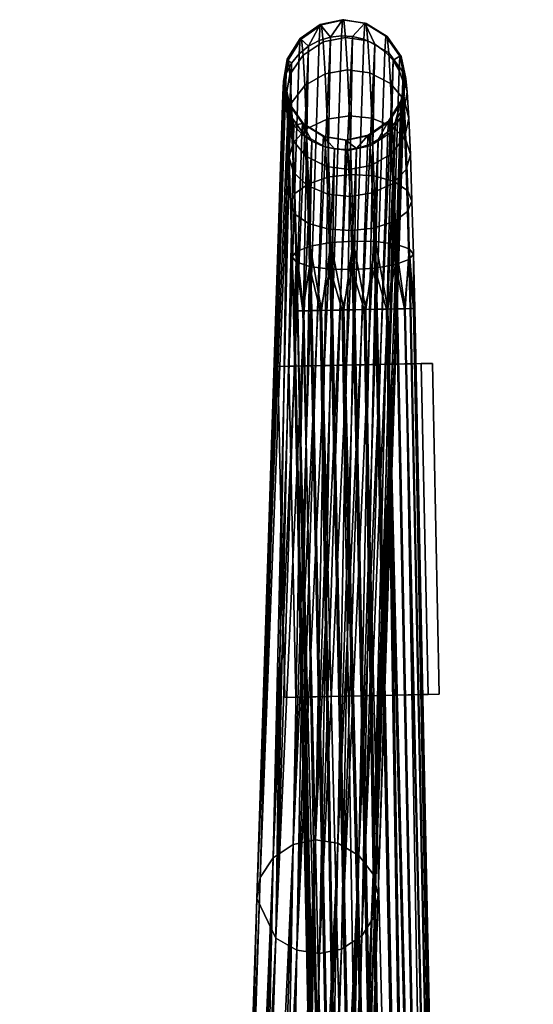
# Model space of a CAD drawing. Header units: millimetres. Extents: x -267 to 267, y -228 to 293.
# Tile 66 of 66: x 220 to 267, y 203 to 293. Entities that reach past the tile are written whole.
import ezdxf

# ---------------------------------------------------------------- set-up
doc = ezdxf.new("R2010")
doc.units = ezdxf.units.MM
doc.header["$MEASUREMENT"] = 0
doc.layers.add('nozky', color=250, linetype='Continuous')
doc.layers.add('podnoz', color=251, linetype='Continuous')

msp = doc.modelspace()

# ---------------------------------------------------------------- meshes
at = {"layer": 'nozky'}
mesh = msp.add_polyface(dxfattribs=at)
corners = [(-257.722, 261.469, 8), (-243.725, 261.182, 8), (-244.725, 261.202), (-256.722, 261.449), (-243.725, 261.182, 8), (-244.725, 261.202), (-244.341, 231.188, 8), (-245.341, 231.208), (-244.341, 231.188, 8), (-258.338, 231.476, 8), (-245.341, 231.208), (-257.338, 231.455), (-258.338, 231.476, 8), (-257.338, 231.455), (-257.722, 261.469, 8), (-256.722, 261.449), (-258.338, 231.476, 8), (-244.341, 231.188, 8), (-257.722, 261.469, 8), (-243.725, 261.182, 8), (-257.338, 231.455), (-245.341, 231.208), (-256.722, 261.449), (-244.725, 261.202), (-266.258, -153.842, 8), (-252.261, -154.13, 8), (-253.261, -154.109), (-265.259, -153.862), (-252.261, -154.13, 8), (-253.261, -154.109), (-252.878, -184.123, 8), (-253.877, -184.103), (-252.878, -184.123, 8), (-266.875, -183.836, 8), (-253.877, -184.103), (-265.875, -183.856), (-266.875, -183.836, 8), (-265.875, -183.856), (-266.258, -153.842, 8), (-265.259, -153.862), (-266.875, -183.836, 8), (-252.878, -184.123, 8), (-266.258, -153.842, 8), (-252.261, -154.13, 8), (-265.875, -183.856), (-253.877, -184.103), (-265.259, -153.862), (-253.261, -154.109), (266.258, -153.842, 8), (252.261, -154.13, 8), (253.261, -154.109), (265.259, -153.862), (252.261, -154.13, 8), (253.261, -154.109), (252.878, -184.123, 8), (253.877, -184.103), (252.878, -184.123, 8), (266.875, -183.836, 8), (253.877, -184.103), (265.875, -183.856), (266.875, -183.836, 8), (265.875, -183.856), (266.258, -153.842, 8), (265.259, -153.862), (266.875, -183.836, 8), (252.878, -184.123, 8), (266.258, -153.842, 8), (252.261, -154.13, 8), (265.875, -183.856), (253.877, -184.103), (265.259, -153.862), (253.261, -154.109), (257.722, 261.469, 8), (243.725, 261.182, 8), (244.725, 261.202), (256.722, 261.449), (243.725, 261.182, 8), (244.725, 261.202), (244.341, 231.188, 8), (245.341, 231.208), (244.341, 231.188, 8), (258.338, 231.476, 8), (245.341, 231.208), (257.338, 231.455), (258.338, 231.476, 8), (257.338, 231.455), (257.722, 261.469, 8), (256.722, 261.449), (258.338, 231.476, 8), (244.341, 231.188, 8), (257.722, 261.469, 8), (243.725, 261.182, 8), (257.338, 231.455), (245.341, 231.208), (256.722, 261.449), (244.725, 261.202)]
mesh.append_faces([[corners[k] for k in face] for face in [(0, 1, 2, 3), (5, 4, 6, 7), (8, 9, 11, 10), (13, 12, 14, 15), (17, 19, 18, 16), (21, 20, 22, 23), (26, 27, 24, 25), (29, 28, 30, 31), (32, 33, 35, 34), (37, 36, 38, 39), (41, 43, 42, 40), (45, 44, 46, 47), (50, 49, 48, 51), (53, 55, 54, 52), (56, 58, 59, 57), (61, 63, 62, 60), (65, 64, 66, 67), (69, 71, 70, 68), (72, 75, 74, 73), (77, 79, 78, 76), (80, 82, 83, 81), (85, 87, 86, 84), (89, 88, 90, 91), (93, 95, 94, 92)]])
at = {"layer": 'podnoz'}
mesh = msp.add_polyface(dxfattribs=at)
corners = [(248.002, 287.702, 14.056), (250.021, 288.072, 13.867), (250.199, 283.91, 9.179), (248.177, 283.603, 9.438), (246.154, 286.648, 14.726), (246.32, 282.743, 10.327), (244.953, 285.086, 15.771), (245.107, 281.475, 11.704), (244.882, 283.866, 22.04), (244.458, 285.743, 21.3), (244.592, 283.414, 16.921), (245.003, 281.762, 18.083), (247.835, 290.602, 19.508), (249.852, 291.016, 19.403), (245.995, 289.41, 19.919), (244.806, 287.64, 20.573), (244.771, 284.999, 26.513), (244.335, 286.996, 26.251), (247.682, 292.162, 25.672), (249.696, 292.6, 25.662), (245.849, 290.897, 25.792), (244.671, 289.014, 26.003), (244.68, 285.015, 31.128), (244.234, 287.014, 31.359), (245.958, 283.198, 30.934), (246.041, 283.183, 26.771), (247.557, 292.185, 32.032), (249.568, 292.624, 32.119), (245.729, 290.918, 31.85), (244.56, 289.034, 31.605), (244.615, 283.962, 35.485), (244.288, 284.913, 35.835), (245.158, 283.053, 35.154), (244.163, 285.849, 36.181), (248.482, 291.037, 38.161), (244.96, 288.693, 37.247), (245.646, 289.536, 37.569), (244.222, 286.789, 36.531), (246.501, 290.229, 37.837), (249.479, 291.15, 38.215), (247.469, 290.734, 38.036), (244.482, 287.756, 36.893)]
mesh.append_faces([[corners[k] for k in face] for face in [(0, 1, 2, 3), (4, 0, 3, 5), (6, 4, 5, 7), (8, 9, 10, 11), (12, 13, 1, 0), (14, 12, 0, 4), (15, 14, 4, 6), (9, 15, 6, 10), (16, 17, 9, 8), (18, 19, 13, 12), (20, 18, 12, 14), (21, 20, 14, 15), (17, 21, 15, 9), (22, 23, 17, 16), (24, 22, 16, 25), (26, 27, 19, 18), (28, 26, 18, 20), (29, 28, 20, 21), (23, 29, 21, 17), (22, 30, 31, 23), (22, 24, 32, 32), (23, 31, 33, 33), (32, 30, 22, 22), (27, 26, 34, 34), (29, 35, 36, 28), (23, 33, 37, 29), (38, 26, 28, 28), (27, 34, 39, 39), (26, 38, 40, 40), (28, 36, 38, 38), (29, 41, 35, 35), (29, 37, 41, 41), (26, 40, 34, 34)]])
mesh = msp.add_polyface(dxfattribs=at)
corners = [(253.928, 286.851, 14.849), (255.176, 285.353, 15.933), (255.33, 281.731, 11.853), (254.096, 282.938, 10.441), (252.049, 287.808, 14.12), (252.225, 283.704, 9.497), (250.021, 288.072, 13.867), (250.199, 283.91, 9.179), (255.452, 286.038, 21.489), (255.104, 284.141, 22.216), (255.226, 282.029, 18.244), (255.587, 283.701, 17.095), (255.028, 287.914, 20.749), (253.769, 289.619, 20.053), (251.882, 290.71, 19.578), (249.852, 291.016, 19.403), (254.993, 285.277, 26.705), (253.814, 283.395, 26.917), (253.915, 282.37, 22.87), (255.329, 287.296, 26.458), (254.893, 289.293, 26.196), (253.623, 291.109, 25.938), (251.729, 292.272, 25.749), (249.696, 292.6, 25.662), (254.901, 285.294, 31.337), (253.732, 283.41, 31.093), (255.228, 287.314, 31.584), (254.782, 289.313, 31.814), (253.503, 291.13, 32.009), (251.604, 292.295, 32.115), (249.568, 292.624, 32.119), (254.359, 283.3, 35.357), (253.674, 282.457, 35.035), (255.098, 285.204, 36.073), (254.837, 284.237, 35.71), (255.156, 286.144, 36.423), (253.419, 289.745, 37.74), (254.162, 288.94, 37.45), (255.032, 287.08, 36.769), (254.704, 288.031, 37.118), (252.517, 290.391, 37.969), (249.479, 291.15, 38.215), (250.482, 291.091, 38.205), (251.515, 290.843, 38.125)]
mesh.append_faces([[corners[k] for k in face] for face in [(0, 1, 2, 3), (4, 0, 3, 5), (6, 4, 5, 7), (8, 9, 10, 11), (12, 8, 11, 1), (13, 12, 1, 0), (14, 13, 0, 4), (15, 14, 4, 6), (16, 17, 18, 9), (19, 16, 9, 8), (20, 19, 8, 12), (21, 20, 12, 13), (22, 21, 13, 14), (23, 22, 14, 15), (24, 25, 17, 16), (26, 24, 16, 19), (27, 26, 19, 20), (28, 27, 20, 21), (29, 28, 21, 22), (30, 29, 22, 23), (24, 31, 32, 25), (24, 26, 33, 33), (24, 33, 34, 34), (24, 34, 31, 31), (35, 33, 26, 26), (28, 36, 37, 27), (35, 26, 38, 38), (27, 39, 38, 26), (27, 37, 39, 39), (29, 40, 36, 28), (30, 41, 42, 29), (29, 43, 40, 40), (29, 42, 43, 43)]])
mesh = msp.add_polyface(dxfattribs=at)
corners = [(255.184, 266.418, 11.069), (260.334, 41.277, 10.09), (255.707, 266.429, 10.09), (256.014, 266.435, 9.07), (260.747, 41.286, 8.071), (256.119, 266.438, 8.071), (260.387, 41.278, 6.042), (255.759, 266.43, 6.042), (256.04, 266.436, 7.069), (259.187, 41.254, 4.161), (254.559, 266.405, 4.161), (255.262, 266.42, 5.05), (247.482, 207.954, 230.557), (248.837, 280.902, 34.399), (249.84, 280.843, 34.389), (250.838, 280.956, 34.443), (245.446, 208.262, 230.647), (247.805, 281.15, 34.479), (246.803, 281.602, 34.635), (243.542, 209.359, 231.032), (241.805, 212.96, 232.349), (244.615, 283.962, 35.485), (249.492, 208.371, 230.736), (252.819, 281.764, 34.767), (251.315, 209.568, 231.203), (252.479, 211.348, 231.879), (254.359, 283.3, 35.357), (255.032, 287.08, 36.769), (254.704, 288.031, 37.118), (252.346, 215.142, 233.287), (254.162, 288.94, 37.45), (253.419, 289.745, 37.74), (251.061, 216.856, 233.908), (252.517, 290.391, 37.969), (251.515, 290.843, 38.125), (249.156, 217.954, 234.293), (250.482, 291.091, 38.205), (249.479, 291.15, 38.215), (248.482, 291.037, 38.161), (247.121, 218.261, 234.383), (252.798, 213.256, 232.591), (255.098, 285.204, 36.073), (246.501, 290.229, 37.837), (245.646, 289.536, 37.569), (243.287, 216.647, 233.737), (244.96, 288.693, 37.247), (244.482, 287.756, 36.893), (244.222, 286.789, 36.531), (242.124, 214.867, 233.062), (244.163, 285.849, 36.181), (245.11, 217.845, 234.204)]
mesh.append_faces([[corners[k] for k in face] for face in [(0, 1, 2, 2), (3, 4, 5, 5), (6, 7, 8, 8), (2, 1, 3, 3), (9, 10, 11, 11), (12, 13, 14, 14), (12, 14, 15, 15), (13, 16, 17, 17), (18, 16, 19, 19), (20, 21, 19, 19), (16, 13, 12, 12), (12, 15, 22, 22), (22, 23, 24, 24), (25, 24, 26, 26), (27, 28, 29, 29), (30, 31, 32, 32), (33, 34, 35, 35), (34, 36, 35, 35), (37, 38, 39, 39), (36, 37, 39, 39), (40, 25, 41, 41), (42, 43, 44, 44), (43, 45, 44, 44), (46, 47, 48, 48), (47, 49, 20, 20), (27, 29, 40, 40), (33, 35, 32, 32), (38, 50, 39, 39), (45, 48, 44, 44), (47, 20, 48, 48), (42, 44, 50, 50), (36, 39, 35, 35), (30, 32, 29, 29)]])
mesh = msp.add_polyface(dxfattribs=at)
corners = [(245.26, 274.989, 12.112), (244.876, 275.917, 10.313), (245.009, 271.137, 8.516), (245.38, 270.669, 10.489), (246.481, 274.154, 13.781), (246.591, 270.258, 12.317), (254.257, 274.338, 13.887), (252.392, 273.727, 14.947), (252.493, 270.1, 13.585), (254.366, 270.43, 12.419), (255.483, 275.231, 12.252), (255.604, 270.896, 10.623), (255.872, 276.178, 10.463), (256.006, 271.38, 8.66), (255.488, 277.107, 8.663), (255.635, 271.848, 6.687), (254.266, 277.941, 6.994), (254.425, 272.259, 4.859), (252.403, 278.465, 5.883), (252.57, 272.506, 3.644), (250.38, 278.596, 5.513), (250.549, 272.552, 3.243), (248.355, 278.369, 5.828), (248.522, 272.417, 3.591), (246.49, 277.757, 6.888), (246.649, 272.087, 4.757), (245.264, 276.865, 8.524), (245.411, 271.622, 6.553), (245.13, 278.787, 14.732), (244.732, 280.121, 13.212), (246.365, 277.58, 16.144), (248.235, 276.814, 17.088), (248.344, 273.631, 14.892), (250.261, 276.608, 17.406), (250.367, 273.5, 15.262), (252.283, 276.915, 17.147), (254.14, 277.775, 16.258), (255.354, 279.043, 14.881), (255.728, 280.396, 13.373), (255.33, 281.731, 11.853), (254.096, 282.938, 10.441), (245.107, 281.475, 11.704), (246.32, 282.743, 10.327), (246.25, 280.264, 19.167), (245.003, 281.762, 18.083), (248.129, 279.307, 19.896), (250.157, 279.043, 20.148), (252.176, 279.413, 19.96), (254.024, 280.467, 19.29), (255.226, 282.029, 18.244), (245.11, 217.845, 234.204), (248.482, 291.037, 38.161), (247.469, 290.734, 38.036), (246.501, 290.229, 37.837)]
mesh.append_faces([[corners[k] for k in face] for face in [(0, 1, 2, 3), (4, 0, 3, 5), (6, 7, 8, 9), (10, 6, 9, 11), (12, 10, 11, 13), (14, 12, 13, 15), (16, 14, 15, 17), (18, 16, 17, 19), (20, 18, 19, 21), (22, 20, 21, 23), (24, 22, 23, 25), (26, 24, 25, 27), (1, 26, 27, 2), (28, 29, 1, 0), (30, 28, 0, 4), (31, 30, 4, 32), (33, 31, 32, 34), (35, 33, 34, 7), (36, 35, 7, 6), (37, 36, 6, 10), (38, 37, 10, 12), (39, 38, 12, 14), (40, 39, 14, 16), (41, 42, 24, 26), (29, 41, 26, 1), (43, 44, 28, 30), (45, 43, 30, 31), (46, 45, 31, 33), (47, 46, 33, 35), (48, 47, 35, 36), (49, 48, 36, 37), (50, 51, 52, 52), (50, 52, 53, 53)]])
mesh = msp.add_polyface(dxfattribs=at)
corners = [(252.392, 273.727, 14.947), (250.367, 273.5, 15.262), (250.466, 269.965, 13.934), (252.493, 270.1, 13.585), (251.551, 266.344, 13.421), (252.578, 266.365, 13.14), (253.57, 266.385, 12.642), (254.366, 270.43, 12.419), (254.458, 266.403, 11.939), (255.184, 266.418, 11.069), (255.604, 270.896, 10.623), (255.707, 266.429, 10.09), (256.014, 266.435, 9.07), (256.119, 266.438, 8.071), (256.006, 271.38, 8.66), (255.635, 271.848, 6.687), (256.04, 266.436, 7.069), (255.759, 266.43, 6.042), (255.262, 266.42, 5.05), (254.425, 272.259, 4.859), (254.559, 266.405, 4.161), (253.688, 266.387, 3.436), (252.57, 272.506, 3.644), (252.71, 266.367, 2.913), (250.549, 272.552, 3.243), (251.69, 266.346, 2.605), (250.691, 266.326, 2.5), (251.315, 209.568, 231.203), (252.819, 281.764, 34.767), (253.674, 282.457, 35.035), (254.359, 283.3, 35.357), (249.492, 208.371, 230.736), (251.851, 281.259, 34.568), (252.479, 211.348, 231.879), (254.837, 284.237, 35.71), (255.098, 285.204, 36.073), (252.798, 213.256, 232.591), (255.156, 286.144, 36.423), (255.032, 287.08, 36.769), (251.061, 216.856, 233.908), (253.419, 289.745, 37.74), (252.517, 290.391, 37.969), (252.346, 215.142, 233.287), (254.704, 288.031, 37.118), (254.162, 288.94, 37.45)]
mesh.append_faces([[corners[k] for k in face] for face in [(0, 1, 2, 3), (3, 4, 5, 5), (3, 5, 6, 6), (2, 4, 3, 3), (3, 6, 7, 7), (7, 8, 9, 9), (10, 9, 11, 11), (11, 12, 10, 10), (12, 13, 14, 14), (14, 10, 12, 12), (7, 9, 10, 10), (8, 7, 6, 6), (15, 16, 17, 17), (15, 17, 18, 18), (19, 20, 21, 21), (22, 21, 23, 23), (20, 19, 18, 18), (24, 25, 26, 26), (25, 22, 23, 23), (15, 18, 19, 19), (19, 21, 22, 22), (22, 25, 24, 24), (14, 16, 15, 15), (14, 13, 16, 16), (27, 28, 29, 29), (30, 27, 29, 29), (31, 32, 28, 28), (33, 34, 35, 35), (36, 37, 38, 38), (37, 36, 35, 35), (39, 40, 41, 41), (42, 43, 44, 44), (33, 30, 34, 34)]])
mesh = msp.add_polyface(dxfattribs=at)
corners = [(248.344, 273.631, 14.892), (246.481, 274.154, 13.781), (246.591, 270.258, 12.317), (248.445, 270.011, 13.532), (250.367, 273.5, 15.262), (250.466, 269.965, 13.934), (245.009, 271.137, 8.516), (245.122, 266.211, 7.929), (245.201, 266.213, 8.931), (245.38, 270.669, 10.489), (245.482, 266.219, 9.958), (245.979, 266.229, 10.95), (246.683, 266.243, 11.839), (247.552, 266.261, 12.564), (248.53, 266.281, 13.087), (249.55, 266.302, 13.395), (250.55, 266.323, 13.5), (251.551, 266.344, 13.421), (250.549, 272.552, 3.243), (250.691, 266.326, 2.5), (249.689, 266.305, 2.579), (248.522, 272.417, 3.591), (248.663, 266.284, 2.86), (247.671, 266.264, 3.358), (246.649, 272.087, 4.757), (246.783, 266.246, 4.061), (245.411, 271.622, 6.553), (246.057, 266.231, 4.931), (245.534, 266.22, 5.91), (245.227, 266.214, 6.93), (241.805, 212.96, 232.349), (244.163, 285.849, 36.181), (244.288, 284.913, 35.835), (243.542, 209.359, 231.032), (244.615, 283.962, 35.485), (245.158, 283.053, 35.154), (245.9, 282.248, 34.864), (245.446, 208.262, 230.647), (246.803, 281.602, 34.635), (247.805, 281.15, 34.479), (251.851, 281.259, 34.568), (249.492, 208.371, 230.736), (250.838, 280.956, 34.443), (242.124, 214.867, 233.062), (244.96, 288.693, 37.247), (244.482, 287.756, 36.893)]
mesh.append_faces([[corners[k] for k in face] for face in [(0, 1, 2, 3), (4, 0, 3, 5), (6, 7, 8, 8), (9, 8, 10, 10), (2, 11, 12, 12), (2, 12, 13, 13), (11, 9, 10, 10), (3, 14, 15, 15), (5, 15, 16, 16), (17, 5, 16, 16), (14, 3, 13, 13), (9, 11, 2, 2), (2, 13, 3, 3), (3, 15, 5, 5), (6, 8, 9, 9), (18, 19, 20, 20), (21, 22, 23, 23), (24, 23, 25, 25), (22, 21, 20, 20), (18, 20, 21, 21), (21, 23, 24, 24), (26, 27, 28, 28), (26, 28, 29, 29), (26, 29, 7, 6), (24, 25, 27, 26), (30, 31, 32, 32), (33, 34, 35, 35), (33, 35, 36, 36), (34, 30, 32, 32), (37, 38, 39, 39), (38, 33, 36, 36), (40, 41, 42, 42), (43, 44, 45, 45)]])
mesh = msp.add_polyface(dxfattribs=at)
corners = [(252.225, 283.704, 9.497), (254.096, 282.938, 10.441), (254.266, 277.941, 6.994), (252.403, 278.465, 5.883), (250.199, 283.91, 9.179), (250.38, 278.596, 5.513), (248.177, 283.603, 9.438), (248.355, 278.369, 5.828), (246.32, 282.743, 10.327), (246.49, 277.757, 6.888), (245.003, 281.762, 18.083), (244.592, 283.414, 16.921), (244.732, 280.121, 13.212), (245.13, 278.787, 14.732), (255.587, 283.701, 17.095), (255.226, 282.029, 18.244), (255.354, 279.043, 14.881), (255.728, 280.396, 13.373), (255.176, 285.353, 15.933), (255.33, 281.731, 11.853), (244.953, 285.086, 15.771), (245.107, 281.475, 11.704), (246.141, 282.161, 22.736), (244.882, 283.866, 22.04), (246.25, 280.264, 19.167), (248.027, 281.07, 23.211), (248.129, 279.307, 19.896), (250.059, 280.765, 23.386), (250.157, 279.043, 20.148), (252.074, 281.179, 23.281), (252.176, 279.413, 19.96), (253.915, 282.37, 22.87), (254.024, 280.467, 19.29), (255.104, 284.141, 22.216), (246.041, 283.183, 26.771), (244.771, 284.999, 26.513), (247.935, 282.019, 26.96), (249.967, 281.691, 27.047), (251.981, 282.129, 27.036), (253.814, 283.395, 26.917), (247.858, 282.033, 30.828), (245.958, 283.198, 30.934), (249.893, 281.705, 30.824), (251.905, 282.143, 30.911), (253.732, 283.41, 31.093), (247.805, 281.15, 34.479), (246.803, 281.602, 34.635), (249.84, 280.843, 34.389), (248.837, 280.902, 34.399), (250.838, 280.956, 34.443), (252.819, 281.764, 34.767), (251.851, 281.259, 34.568), (245.9, 282.248, 34.864), (245.158, 283.053, 35.154), (253.674, 282.457, 35.035)]
mesh.append_faces([[corners[k] for k in face] for face in [(0, 1, 2, 3), (4, 0, 3, 5), (6, 4, 5, 7), (8, 6, 7, 9), (10, 11, 12, 13), (14, 15, 16, 17), (18, 14, 17, 19), (11, 20, 21, 12), (22, 23, 10, 24), (25, 22, 24, 26), (27, 25, 26, 28), (29, 27, 28, 30), (31, 29, 30, 32), (33, 31, 32, 15), (34, 35, 23, 22), (36, 34, 22, 25), (37, 36, 25, 27), (38, 37, 27, 29), (39, 38, 29, 31), (40, 41, 34, 36), (42, 40, 36, 37), (43, 42, 37, 38), (44, 43, 38, 39), (40, 45, 46, 41), (42, 47, 48, 40), (42, 43, 49, 49), (44, 50, 51, 43), (41, 52, 53, 53), (41, 46, 52, 52), (40, 48, 45, 45), (43, 51, 49, 49), (44, 54, 50, 50), (42, 49, 47, 47)]])
mesh = msp.add_polyface(dxfattribs=at)
corners = [(245.201, 266.213, 8.931), (249.75, 41.06, 7.929), (245.482, 266.219, 9.958), (245.979, 266.229, 10.95), (251.311, 41.092, 11.839), (246.683, 266.243, 11.839), (247.552, 266.261, 12.564), (253.158, 41.13, 13.087), (249.55, 266.302, 13.395), (248.53, 266.281, 13.087), (255.178, 41.171, 13.5), (250.55, 266.323, 13.5), (251.551, 266.344, 13.421), (257.206, 41.213, 13.14), (252.578, 266.365, 13.14), (245.122, 266.211, 7.929), (253.57, 266.385, 12.642), (259.086, 41.251, 11.939), (254.458, 266.403, 11.939), (259.187, 41.254, 4.161), (253.688, 266.387, 3.436), (254.559, 266.405, 4.161), (257.338, 41.215, 2.913), (252.71, 266.367, 2.913), (255.319, 41.174, 2.5), (249.689, 266.305, 2.579), (250.691, 266.326, 2.5), (251.69, 266.346, 2.605), (251.411, 41.094, 4.061), (246.783, 266.246, 4.061), (247.671, 266.264, 3.358), (250.162, 41.068, 5.91), (245.227, 266.214, 6.93), (245.534, 266.22, 5.91), (246.057, 266.231, 4.931), (253.291, 41.132, 2.86), (248.663, 266.284, 2.86), (243.542, 209.359, 231.032), (239.898, 138.185, 427.822), (241.805, 212.96, 232.349), (249.492, 208.371, 230.736), (246.121, 135.179, 426.78), (247.482, 207.954, 230.557), (252.798, 213.256, 232.591), (250.439, 140.367, 428.759), (250.381, 139.427, 428.409), (252.479, 211.348, 231.879), (249.643, 137.523, 427.693), (251.315, 209.568, 231.203), (252.346, 215.142, 233.287), (250.314, 141.302, 429.105), (249.444, 143.163, 429.786), (249.987, 142.254, 429.455), (247.799, 144.614, 430.306), (251.061, 216.856, 233.908), (249.156, 217.954, 234.293), (245.766, 145.314, 430.541), (247.121, 218.261, 234.383), (245.11, 217.845, 234.204), (243.765, 145.26, 430.497), (242.124, 214.867, 233.062), (239.766, 141.979, 429.23), (240.243, 142.916, 429.584), (243.287, 216.647, 233.737), (239.505, 141.012, 428.868), (241.784, 144.452, 430.173)]
mesh.append_faces([[corners[k] for k in face] for face in [(0, 1, 2, 2), (3, 4, 5, 5), (5, 4, 6, 6), (2, 4, 3, 3), (7, 8, 9, 9), (8, 10, 11, 11), (11, 10, 12, 12), (13, 14, 12, 12), (15, 1, 0, 0), (14, 13, 16, 16), (16, 17, 18, 18), (19, 20, 21, 21), (20, 22, 23, 23), (24, 25, 26, 26), (24, 26, 27, 27), (28, 29, 30, 30), (31, 32, 33, 33), (1, 15, 32, 32), (31, 33, 34, 34), (35, 30, 36, 36), (37, 38, 39, 39), (40, 41, 42, 42), (43, 44, 45, 46), (46, 47, 48, 48), (43, 49, 50, 50), (51, 52, 49, 49), (53, 54, 55, 55), (51, 49, 54, 54), (56, 55, 57, 57), (57, 58, 59, 59), (60, 61, 62, 63), (60, 39, 64, 64), (65, 58, 63, 63)]])
mesh = msp.add_polyface(dxfattribs=at)
corners = [(253.158, 41.13, 13.087), (248.53, 266.281, 13.087), (247.552, 266.261, 12.564), (251.311, 41.092, 11.839), (260.334, 41.277, 10.09), (255.184, 266.418, 11.069), (254.458, 266.403, 11.939), (259.086, 41.251, 11.939), (260.387, 41.278, 6.042), (256.04, 266.436, 7.069), (256.119, 266.438, 8.071), (260.747, 41.286, 8.071), (255.262, 266.42, 5.05), (255.759, 266.43, 6.042), (255.319, 41.174, 2.5), (251.69, 266.346, 2.605), (252.71, 266.367, 2.913), (257.338, 41.215, 2.913), (253.291, 41.132, 2.86), (248.663, 266.284, 2.86), (249.689, 266.305, 2.579), (250.162, 41.068, 5.91), (246.057, 266.231, 4.931), (246.783, 266.246, 4.061), (251.411, 41.094, 4.061), (249.75, 41.06, 7.929), (245.227, 266.214, 6.93), (245.446, 208.262, 230.647), (242.086, 135.825, 426.971), (241.184, 136.471, 427.2), (243.542, 209.359, 231.032), (247.482, 207.954, 230.557), (245.123, 135.066, 426.726), (244.12, 135.125, 426.736), (251.315, 209.568, 231.203), (248.102, 135.987, 427.104), (247.134, 135.482, 426.905), (249.492, 208.371, 230.736), (240.441, 137.275, 427.491), (239.898, 138.185, 427.822), (243.087, 135.373, 426.816), (246.121, 135.179, 426.78), (248.957, 136.68, 427.372), (249.643, 137.523, 427.693), (252.479, 211.348, 231.879), (250.12, 138.46, 428.047), (252.346, 215.142, 233.287), (249.987, 142.254, 429.455), (250.314, 141.302, 429.105), (250.439, 140.367, 428.759), (252.798, 213.256, 232.591), (250.381, 139.427, 428.409), (251.061, 216.856, 233.908), (248.702, 143.968, 430.077), (249.444, 143.163, 429.786), (247.799, 144.614, 430.306), (249.156, 217.954, 234.293), (246.798, 145.065, 430.461), (245.766, 145.314, 430.541), (247.121, 218.261, 234.383), (243.765, 145.26, 430.497), (244.762, 145.373, 430.551), (245.11, 217.845, 234.204), (242.751, 144.957, 430.372), (243.287, 216.647, 233.737), (240.928, 143.759, 429.905), (241.784, 144.452, 430.173), (240.243, 142.916, 429.584)]
mesh.append_faces([[corners[k] for k in face] for face in [(0, 1, 2, 3), (4, 5, 6, 7), (8, 9, 10, 11), (12, 13, 8, 8), (14, 15, 16, 17), (18, 19, 20, 14), (21, 22, 23, 24), (21, 25, 26, 26), (27, 28, 29, 30), (31, 32, 33, 27), (34, 35, 36, 37), (38, 30, 29, 29), (39, 30, 38, 38), (27, 33, 40, 40), (40, 28, 27, 27), (32, 31, 41, 41), (37, 36, 41, 41), (42, 34, 43, 43), (43, 44, 45, 45), (35, 34, 42, 42), (46, 47, 48, 48), (49, 50, 48, 48), (45, 44, 51, 51), (52, 53, 54, 54), (52, 55, 53, 53), (55, 56, 57, 57), (56, 58, 57, 57), (59, 60, 61, 61), (62, 63, 60, 60), (59, 61, 58, 58), (64, 65, 66, 66), (64, 67, 65, 65), (62, 66, 63, 63)]])
mesh = msp.add_polyface(dxfattribs=at)
corners = [(256.808, -184.042, 12.564), (253.158, 41.13, 13.087), (251.311, 41.092, 11.839), (249.75, 41.06, 7.929), (254.738, -184.085, 9.958), (258.806, -184.001, 13.395), (255.178, 41.171, 13.5), (249.55, 266.302, 13.395), (260.807, -183.96, 13.421), (257.206, 41.213, 13.14), (245.482, 266.219, 9.958), (261.834, -183.939, 13.14), (262.826, -183.919, 12.642), (259.086, 41.251, 11.939), (253.57, 266.385, 12.642), (260.334, 41.277, 10.09), (264.439, -183.886, 11.069), (251.551, 266.344, 13.421), (265.296, -183.868, 7.069), (265.015, -183.874, 6.042), (260.387, 41.278, 6.042), (264.517, -183.884, 5.05), (263.814, -183.898, 4.161), (259.187, 41.254, 4.161), (262.944, -183.916, 3.436), (261.966, -183.936, 2.913), (257.338, 41.215, 2.913), (260.946, -183.957, 2.605), (259.947, -183.978, 2.5), (258.945, -183.999, 2.579), (255.319, 41.174, 2.5), (256.014, 266.435, 9.07), (260.747, 41.286, 8.071), (265.27, -183.869, 9.07), (256.927, -184.04, 3.358), (256.039, -184.058, 4.061), (251.411, 41.094, 4.061), (255.313, -184.073, 4.931), (254.79, -184.084, 5.91), (254.482, -184.09, 6.93), (250.162, 41.068, 5.91), (254.378, -184.092, 7.929), (253.688, 266.387, 3.436), (255.262, 266.42, 5.05), (253.291, 41.132, 2.86), (247.671, 266.264, 3.358)]
mesh.append_faces([[corners[k] for k in face] for face in [(0, 1, 2, 2), (3, 4, 2, 2), (1, 5, 6, 6), (7, 1, 6, 6), (6, 8, 9, 9), (2, 10, 3, 3), (9, 11, 12, 13), (14, 9, 13, 13), (15, 13, 16, 16), (9, 17, 6, 6), (18, 19, 20, 20), (21, 22, 23, 23), (24, 25, 26, 26), (25, 27, 26, 26), (28, 29, 30, 30), (27, 28, 30, 30), (31, 15, 32, 32), (32, 15, 33, 33), (34, 35, 36, 36), (35, 37, 36, 36), (38, 39, 40, 40), (39, 41, 3, 3), (18, 20, 32, 32), (24, 26, 23, 23), (42, 23, 26, 26), (43, 20, 23, 23), (29, 44, 30, 30), (37, 40, 36, 36), (39, 3, 40, 40), (45, 44, 36, 36), (34, 36, 44, 44), (27, 30, 26, 26), (21, 23, 20, 20)]])
mesh = msp.add_polyface(dxfattribs=at)
corners = [(239.571, 139.136, 428.171), (241.805, 212.96, 232.349), (239.898, 138.185, 427.822), (239.446, 140.072, 428.517), (242.124, 214.867, 233.062), (239.505, 141.012, 428.868), (239.766, 141.979, 429.23), (238.408, 135.992, 433.534), (237.998, 137.938, 434.076), (239.04, 138.933, 431.532), (239.482, 137.017, 430.914), (238.269, 139.777, 434.965), (239.286, 141.352, 436.174), (240.473, 142.484, 433.282), (239.348, 140.806, 432.334), (238.828, 141.122, 440.189), (240.321, 141.052, 441.607), (242.665, 142.324, 438.489), (240.891, 142.241, 437.444), (237.483, 140.374, 438.574), (236.639, 138.892, 437.136), (236.424, 137.083, 436.171), (237.292, 139.998, 444.054), (238.451, 139.081, 445.491), (241.843, 140.262, 442.751), (236.164, 140.194, 442.341), (235.157, 139.564, 440.452), (234.537, 138.16, 438.833), (234.396, 136.377, 437.809), (234.444, 138.185, 447.391), (235.154, 136.442, 448.589), (239.55, 137.426, 446.505), (233.711, 139.197, 445.752), (233.008, 139.488, 443.836), (232.396, 138.946, 441.761), (232.037, 137.601, 440.018), (231.981, 135.837, 438.953), (229.98, 137.613, 448.364), (230.268, 135.816, 449.654), (240.441, 137.275, 427.491), (240.243, 142.916, 429.584), (240.928, 143.759, 429.905)]
mesh.append_faces([[corners[k] for k in face] for face in [(0, 1, 2, 2), (3, 1, 0, 0), (4, 5, 6, 6), (1, 3, 5, 5), (7, 8, 9, 10), (11, 12, 13, 14), (8, 11, 14, 9), (15, 16, 17, 18), (19, 15, 18, 12), (20, 19, 12, 11), (21, 20, 11, 8), (22, 23, 24, 16), (25, 22, 16, 15), (26, 25, 15, 19), (27, 26, 19, 20), (28, 27, 20, 21), (29, 30, 31, 23), (32, 29, 23, 22), (33, 32, 22, 25), (34, 33, 25, 26), (35, 34, 26, 27), (36, 35, 27, 28), (37, 38, 30, 29), (9, 3, 0, 0), (10, 0, 2, 2), (39, 10, 2, 2), (9, 0, 10, 10), (14, 40, 6, 6), (14, 6, 5, 5), (14, 5, 9, 9), (9, 5, 3, 3), (13, 40, 14, 14), (40, 13, 41, 41)]])

doc.saveas('drawing.dxf')
